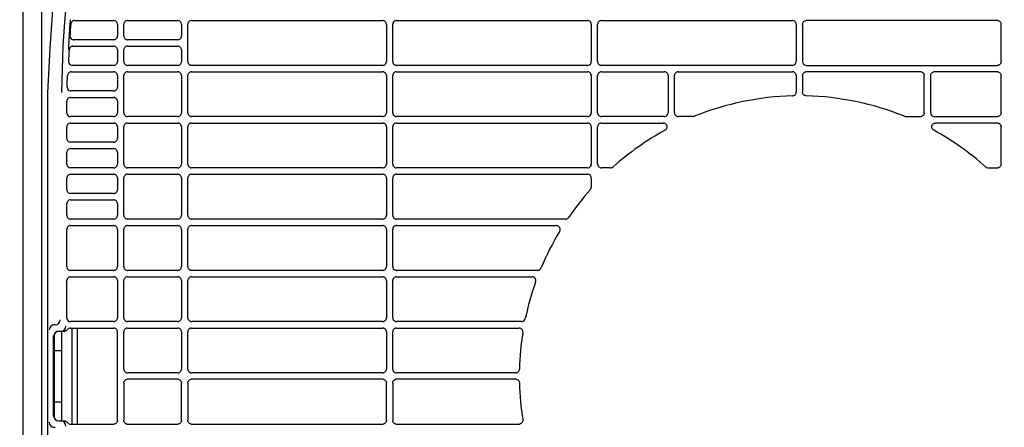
# Model space of a CAD drawing. Header units: millimetres. Extents: x -165365 to -33565, y 7406 to 103342.
# Tile 194 of 256: x -82461 to -82076, y 25360 to 25519. Entities that reach past the tile are written whole.
import ezdxf

# ---------------------------------------------------------------- set-up
doc = ezdxf.new("R2010")
doc.units = ezdxf.units.MM
doc.header["$MEASUREMENT"] = 0
doc.linetypes.add('ACAD_ISO03W100', pattern=[150, 60, -90])
for name, color, linetype in [('DETAIL', 5, 'Continuous'), ('ELEK CIENKIE', 80, 'Continuous'), ('ELEK OPIS', 140, 'Continuous')]:
    doc.layers.add(name, color=color, linetype=linetype)

# ---------------------------------------------------------------- blocks, each defined once
blk = doc.blocks.new('A$C67C8A0BA')
at = {"layer": 'DETAIL', "color": 3, "linetype": 'Continuous'}
for p, q in [((616.6, 737.4), (616.6, 4)), ((624, 4), (624, 737.4)), ((636.82, 509.45), (652.08, 509.45)), ((653.57, 507.95), (653.57, 503.45)), ((656.04, 503.44), (656.04, 507.96)), ((657.53, 509.45), (677.07, 509.45)), ((678.57, 507.95), (678.57, 503.45)), ((681.04, 493.44), (681.04, 507.96)), ((682.53, 509.45), (757.07, 509.45)), ((758.57, 507.95), (758.57, 493.45)), ((761.04, 493.44), (761.04, 507.96)), ((762.53, 509.45), (837.07, 509.45)), ((838.56, 507.95), (838.56, 493.44)), ((841.04, 493.44), (841.04, 507.96)), ((842.53, 509.45), (917.07, 509.45)), ((918.56, 507.95), (918.56, 493.44)), ((921.04, 507.95), (921.04, 493.44)), ((997.07, 509.45), (922.53, 509.45)), ((998.56, 493.44), (998.56, 507.96)), ((652.07, 501.95), (636.51, 501.95)), ((677.07, 501.95), (657.54, 501.95)), ((634.68, 498.07), (634.42, 498.09)), ((636.21, 499.45), (652.08, 499.45)), ((653.57, 497.95), (653.57, 493.45)), ((656.04, 493.44), (656.04, 497.96)), ((657.53, 499.45), (677.07, 499.45)), ((678.57, 497.95), (678.57, 493.45)), ((635.61, 489.45), (652.08, 489.45)), ((652.07, 491.95), (635.92, 491.95)), ((657.53, 489.45), (677.07, 489.45)), ((677.07, 491.95), (657.54, 491.95)), ((682.53, 489.45), (757.07, 489.45)), ((757.07, 491.95), (682.54, 491.95)), ((762.53, 489.45), (837.07, 489.45)), ((837.07, 491.95), (762.54, 491.95)), ((842.53, 489.45), (867.07, 489.45)), ((917.07, 491.95), (842.54, 491.95)), ((872.53, 489.45), (917.07, 489.45)), ((922.53, 491.95), (997.06, 491.95)), ((967.07, 489.45), (922.53, 489.45)), ((997.07, 489.45), (972.53, 489.45)), ((653.57, 487.95), (653.57, 483.45)), ((656.04, 473.44), (656.04, 487.96)), ((678.57, 487.95), (678.57, 473.45)), ((681.04, 473.44), (681.04, 487.96)), ((758.57, 487.95), (758.57, 473.45)), ((761.04, 473.44), (761.04, 487.96)), ((838.56, 487.95), (838.56, 473.45)), ((841.04, 473.44), (841.04, 487.96)), ((868.56, 487.95), (868.56, 473.44)), ((871.04, 473.44), (871.04, 487.96)), ((918.56, 487.95), (918.56, 481.53)), ((921.04, 487.95), (921.04, 481.53)), ((968.56, 473.44), (968.56, 487.96)), ((971.04, 487.95), (971.04, 473.44)), ((998.56, 473.44), (998.56, 487.96)), ((652.07, 481.95), (635.38, 481.95)), ((626.25, 478.75), (626.25, 262.65)), ((633.78, 473.45), (633.78, 477.95)), ((635.27, 479.45), (652.08, 479.45)), ((653.57, 477.95), (653.57, 473.45)), ((652.07, 471.95), (635.27, 471.95)), ((635.27, 469.45), (652.08, 469.45)), ((657.53, 469.45), (677.07, 469.45)), ((677.07, 471.95), (657.54, 471.95)), ((682.53, 469.45), (757.07, 469.45)), ((757.07, 471.95), (682.54, 471.95)), ((762.53, 469.45), (837.07, 469.45)), ((837.07, 471.95), (762.54, 471.95)), ((842.53, 469.45), (866.64, 469.45)), ((867.07, 471.95), (842.54, 471.95)), ((878.21, 471.95), (872.54, 471.95)), ((961.39, 471.95), (967.06, 471.95)), ((972.53, 471.95), (997.06, 471.95)), ((997.07, 469.45), (972.96, 469.45)), ((633.78, 463.45), (633.78, 467.95)), ((653.57, 467.95), (653.57, 463.45)), ((656.04, 453.44), (656.04, 467.96)), ((678.57, 467.95), (678.57, 453.45)), ((681.04, 453.44), (681.04, 467.96)), ((758.57, 467.95), (758.57, 453.45)), ((761.04, 453.44), (761.04, 467.96)), ((838.56, 467.95), (838.56, 453.45)), ((841.04, 453.44), (841.04, 467.96)), ((998.56, 453.44), (998.56, 467.96)), ((652.07, 461.95), (635.27, 461.95)), ((633.78, 453.45), (633.78, 457.95)), ((635.27, 459.45), (652.07, 459.45)), ((653.57, 457.95), (653.57, 453.45)), ((652.07, 451.95), (635.27, 451.95)), ((677.07, 451.95), (657.54, 451.95)), ((757.07, 451.95), (682.54, 451.95)), ((837.07, 451.95), (762.54, 451.95)), ((846.07, 451.95), (842.54, 451.95)), ((847.14, 452.4), (847.07, 452.33)), ((992.46, 452.4), (992.53, 452.33)), ((993.53, 451.95), (997.06, 451.95)), ((633.78, 443.45), (633.78, 447.95)), ((635.27, 449.45), (652.07, 449.45)), ((653.57, 447.95), (653.57, 443.45)), ((656.04, 433.44), (656.04, 447.96)), ((657.53, 449.45), (677.07, 449.45)), ((678.57, 447.95), (678.57, 433.45)), ((681.04, 433.44), (681.04, 447.96)), ((682.53, 449.45), (757.07, 449.45)), ((758.57, 447.95), (758.57, 433.45)), ((761.04, 433.44), (761.04, 447.96)), ((762.53, 449.45), (837.07, 449.45)), ((838.56, 447.95), (838.56, 444.44)), ((652.07, 441.95), (635.27, 441.95)), ((635.27, 439.45), (652.07, 439.45)), ((633.78, 433.45), (633.78, 437.95)), ((653.57, 437.95), (653.57, 433.45)), ((652.07, 431.95), (635.28, 431.95)), ((677.07, 431.95), (657.54, 431.95)), ((757.07, 431.95), (682.54, 431.95)), ((828.45, 431.95), (762.54, 431.95)), ((829.7, 432.63), (829.69, 432.6)), ((633.78, 413.45), (633.78, 427.95)), ((635.28, 429.45), (652.07, 429.45)), ((653.57, 427.95), (653.57, 413.45)), ((656.04, 413.44), (656.04, 427.96)), ((657.53, 429.45), (677.07, 429.45)), ((678.57, 427.95), (678.57, 413.45)), ((681.04, 413.44), (681.04, 427.96)), ((682.53, 429.45), (757.07, 429.45)), ((758.57, 427.95), (758.57, 413.45)), ((761.04, 413.44), (761.04, 427.96)), ((762.53, 429.45), (824.92, 429.45)), ((652.07, 411.95), (635.28, 411.95)), ((677.07, 411.95), (657.54, 411.95)), ((757.07, 411.95), (682.54, 411.95)), ((817.55, 411.95), (762.54, 411.95)), ((633.79, 393.45), (633.78, 407.95)), ((635.28, 409.45), (652.07, 409.45)), ((653.57, 407.95), (653.57, 393.45)), ((656.04, 393.44), (656.04, 407.96)), ((657.53, 409.45), (677.07, 409.45)), ((678.57, 407.95), (678.57, 393.45)), ((681.04, 393.44), (681.04, 407.96)), ((682.53, 409.45), (757.07, 409.45)), ((758.57, 407.95), (758.57, 393.45)), ((761.04, 393.44), (761.04, 407.96)), ((762.53, 409.45), (815.43, 409.45)), ((629.24, 390.7), (628.63, 390.7)), ((652.07, 391.95), (635.28, 391.95)), ((635.28, 389.45), (652.07, 389.45)), ((635.73, 389.45), (635.73, 351.95)), ((637.88, 389.45), (637.88, 351.95)), ((657.53, 389.45), (677.07, 389.45)), ((677.07, 391.95), (657.54, 391.95)), ((682.53, 389.45), (757.07, 389.45)), ((757.07, 391.95), (682.54, 391.95)), ((762.53, 389.45), (810.33, 389.45)), ((811.33, 391.95), (762.54, 391.95)), ((628.66, 355.2), (628.66, 386.2)), ((628.95, 386.2), (628.86, 386.2)), ((628.95, 380.7), (628.95, 386.2)), ((630.66, 388.2), (632.59, 388.2)), ((631.73, 388.2), (631.73, 353.2)), ((653.57, 353.45), (653.57, 387.95)), ((656.04, 373.44), (656.04, 387.96)), ((678.57, 387.95), (678.57, 373.45)), ((681.04, 373.44), (681.04, 387.96)), ((758.57, 387.95), (758.57, 373.45)), ((761.04, 373.44), (761.04, 387.96)), ((628.94, 360.7), (628.94, 380.7)), ((628.94, 380.7), (631.73, 380.7)), ((677.07, 371.95), (657.54, 371.95)), ((677.07, 369.45), (657.54, 369.45)), ((757.07, 371.95), (682.54, 371.95)), ((757.07, 369.45), (682.54, 369.45)), ((809.01, 371.95), (762.54, 371.95)), ((809.01, 369.45), (762.54, 369.45)), ((656.04, 367.96), (656.04, 353.44)), ((678.57, 353.45), (678.57, 367.95)), ((681.04, 367.96), (681.04, 353.44)), ((758.57, 353.45), (758.57, 367.95)), ((761.04, 367.96), (761.04, 353.44)), ((628.94, 360.7), (631.73, 360.7)), ((628.95, 355.2), (628.95, 360.7)), ((628.95, 355.2), (628.86, 355.2)), ((628.63, 350.7), (629.24, 350.7)), ((630.66, 353.2), (632.59, 353.2)), ((635.28, 351.95), (652.07, 351.95)), ((657.53, 351.95), (677.07, 351.95)), ((682.53, 351.95), (757.07, 351.95)), ((762.53, 351.95), (810.33, 351.95))]:
    blk.add_line(p, q, dxfattribs=at)
for points in [[(639.5, 573.1), (637.35, 565.84), (635.43, 558.51), (633.73, 551.12), (632.25, 543.69), (630.97, 536.22), (629.87, 528.72), (628.96, 521.19), (628.22, 513.64), (627.65, 506.09), (627.22, 498.52)], [(644.27, 571.6), (641.71, 562.83), (639.49, 553.96), (637.59, 545.01), (636, 536.01), (634.69, 526.96), (633.64, 517.87), (632.85, 508.76), (632.28, 499.63), (631.93, 490.49), (631.78, 481.35)], [(635.13, 509.77), (635.1, 509.45), (635.08, 509.13), (635.06, 508.82), (635.03, 508.5), (635.01, 508.19), (634.99, 507.87), (634.97, 507.56), (634.94, 507.24), (634.92, 506.93), (634.9, 506.61), (634.88, 506.3), (634.86, 505.98), (634.84, 505.67), (634.82, 505.35), (634.8, 505.03), (634.78, 504.72), (634.76, 504.4), (634.74, 504.09), (634.72, 503.77), (634.7, 503.46), (634.68, 503.14), (634.66, 502.82), (634.64, 502.51), (634.62, 502.19), (634.61, 501.88), (634.59, 501.56), (634.57, 501.25), (634.56, 500.93), (634.54, 500.61), (634.52, 500.3), (634.51, 499.98), (634.49, 499.67), (634.48, 499.35), (634.46, 499.04), (634.45, 498.72), (634.43, 498.4), (634.42, 498.09)], [(653.57, 507.95), (653.55, 508.16), (653.51, 508.37), (653.44, 508.56), (653.34, 508.75), (653.21, 508.92), (653.06, 509.07), (652.9, 509.2), (652.71, 509.31), (652.51, 509.38), (652.31, 509.43)], [(657.3, 509.43), (657.09, 509.38), (656.9, 509.31), (656.71, 509.2), (656.55, 509.08), (656.4, 508.93), (656.27, 508.76), (656.17, 508.57), (656.1, 508.37), (656.06, 508.17), (656.04, 507.96)], [(678.57, 507.95), (678.55, 508.16), (678.51, 508.37), (678.44, 508.57), (678.34, 508.75), (678.21, 508.92), (678.06, 509.07), (677.9, 509.2), (677.71, 509.31), (677.51, 509.38), (677.31, 509.43)], [(682.3, 509.43), (682.09, 509.38), (681.9, 509.31), (681.71, 509.2), (681.55, 509.08), (681.4, 508.93), (681.27, 508.76), (681.17, 508.57), (681.1, 508.37), (681.06, 508.17), (681.04, 507.96)], [(758.57, 507.95), (758.55, 508.16), (758.51, 508.37), (758.43, 508.57), (758.33, 508.75), (758.21, 508.92), (758.06, 509.07), (757.89, 509.2), (757.71, 509.31), (757.51, 509.38), (757.31, 509.43)], [(762.3, 509.43), (762.09, 509.38), (761.9, 509.31), (761.71, 509.2), (761.54, 509.08), (761.4, 508.93), (761.27, 508.76), (761.17, 508.57), (761.1, 508.37), (761.06, 508.17), (761.04, 507.96)], [(838.56, 507.95), (838.55, 508.16), (838.51, 508.37), (838.43, 508.57), (838.33, 508.75), (838.21, 508.92), (838.06, 509.07), (837.89, 509.2), (837.71, 509.31), (837.51, 509.38), (837.31, 509.43)], [(842.3, 509.43), (842.09, 509.38), (841.9, 509.31), (841.71, 509.2), (841.54, 509.08), (841.4, 508.93), (841.27, 508.76), (841.17, 508.57), (841.1, 508.37), (841.05, 508.17), (841.04, 507.96)], [(918.56, 507.95), (918.55, 508.16), (918.51, 508.37), (918.43, 508.57), (918.33, 508.75), (918.21, 508.92), (918.06, 509.07), (917.89, 509.2), (917.71, 509.31), (917.51, 509.38), (917.31, 509.43)], [(921.04, 507.95), (921.05, 508.16), (921.09, 508.37), (921.17, 508.57), (921.27, 508.75), (921.39, 508.92), (921.54, 509.07), (921.71, 509.2), (921.89, 509.31), (922.09, 509.38), (922.29, 509.43)], [(997.3, 509.43), (997.51, 509.38), (997.7, 509.31), (997.89, 509.2), (998.06, 509.08), (998.2, 508.93), (998.33, 508.76), (998.43, 508.57), (998.5, 508.37), (998.55, 508.17), (998.56, 507.96)], [(656.04, 503.44), (656.06, 503.23), (656.1, 503.02), (656.17, 502.82), (656.27, 502.64), (656.4, 502.47), (656.55, 502.32), (656.72, 502.19), (656.9, 502.09), (657.1, 502.01), (657.3, 501.97)], [(627.22, 498.52), (627.05, 496.05), (626.9, 493.58), (626.76, 491.11), (626.62, 488.64), (626.48, 486.17), (626.37, 483.7), (626.28, 481.23), (626.25, 478.75)], [(653.57, 497.95), (653.55, 498.16), (653.51, 498.37), (653.44, 498.56), (653.34, 498.75), (653.21, 498.92), (653.06, 499.07), (652.9, 499.2), (652.71, 499.31), (652.51, 499.38), (652.31, 499.43)], [(657.3, 499.43), (657.09, 499.38), (656.9, 499.31), (656.71, 499.2), (656.55, 499.08), (656.4, 498.93), (656.27, 498.76), (656.17, 498.57), (656.1, 498.37), (656.06, 498.17), (656.04, 497.96)], [(678.57, 497.95), (678.55, 498.16), (678.51, 498.37), (678.44, 498.56), (678.34, 498.75), (678.21, 498.92), (678.06, 499.07), (677.9, 499.2), (677.71, 499.3), (677.51, 499.38), (677.31, 499.43)], [(656.04, 493.44), (656.06, 493.23), (656.1, 493.02), (656.17, 492.82), (656.27, 492.64), (656.4, 492.47), (656.55, 492.32), (656.72, 492.19), (656.9, 492.09), (657.1, 492.01), (657.3, 491.97)], [(681.04, 493.44), (681.06, 493.23), (681.1, 493.02), (681.17, 492.82), (681.27, 492.64), (681.4, 492.47), (681.55, 492.32), (681.72, 492.19), (681.9, 492.09), (682.1, 492.01), (682.3, 491.97)], [(761.04, 493.44), (761.06, 493.23), (761.1, 493.02), (761.17, 492.82), (761.27, 492.64), (761.4, 492.47), (761.55, 492.32), (761.72, 492.19), (761.9, 492.09), (762.1, 492.01), (762.3, 491.97)], [(841.04, 493.44), (841.05, 493.23), (841.1, 493.02), (841.17, 492.82), (841.27, 492.64), (841.4, 492.47), (841.55, 492.32), (841.71, 492.19), (841.9, 492.09), (842.1, 492.01), (842.3, 491.97)], [(998.56, 493.44), (998.55, 493.23), (998.5, 493.02), (998.43, 492.82), (998.33, 492.64), (998.2, 492.47), (998.05, 492.32), (997.89, 492.19), (997.7, 492.09), (997.5, 492.01), (997.3, 491.97)], [(653.57, 487.95), (653.55, 488.16), (653.51, 488.37), (653.44, 488.57), (653.34, 488.75), (653.21, 488.92), (653.06, 489.07), (652.9, 489.2), (652.71, 489.31), (652.51, 489.38), (652.31, 489.43)], [(657.3, 489.43), (657.09, 489.38), (656.9, 489.31), (656.71, 489.2), (656.55, 489.08), (656.4, 488.93), (656.27, 488.76), (656.17, 488.57), (656.1, 488.37), (656.06, 488.17), (656.04, 487.96)], [(678.57, 487.95), (678.55, 488.16), (678.51, 488.37), (678.44, 488.57), (678.34, 488.75), (678.21, 488.92), (678.06, 489.07), (677.9, 489.2), (677.71, 489.31), (677.51, 489.38), (677.31, 489.43)], [(682.3, 489.43), (682.09, 489.38), (681.9, 489.31), (681.71, 489.2), (681.55, 489.08), (681.4, 488.93), (681.27, 488.76), (681.17, 488.57), (681.1, 488.37), (681.06, 488.17), (681.04, 487.96)], [(758.57, 487.95), (758.55, 488.16), (758.51, 488.37), (758.43, 488.57), (758.33, 488.75), (758.21, 488.92), (758.06, 489.07), (757.89, 489.2), (757.71, 489.31), (757.51, 489.38), (757.31, 489.43)], [(762.3, 489.43), (762.09, 489.38), (761.9, 489.31), (761.71, 489.2), (761.54, 489.08), (761.4, 488.93), (761.27, 488.76), (761.17, 488.57), (761.1, 488.37), (761.06, 488.17), (761.04, 487.96)], [(838.56, 487.95), (838.55, 488.16), (838.51, 488.37), (838.43, 488.57), (838.33, 488.75), (838.21, 488.92), (838.06, 489.07), (837.89, 489.2), (837.71, 489.31), (837.51, 489.38), (837.31, 489.43)], [(842.3, 489.43), (842.09, 489.38), (841.9, 489.31), (841.71, 489.2), (841.54, 489.08), (841.4, 488.93), (841.27, 488.76), (841.17, 488.57), (841.1, 488.37), (841.05, 488.17), (841.04, 487.96)], [(868.56, 487.95), (868.55, 488.16), (868.51, 488.37), (868.43, 488.57), (868.33, 488.75), (868.21, 488.92), (868.06, 489.07), (867.89, 489.2), (867.71, 489.31), (867.51, 489.38), (867.31, 489.43)], [(872.3, 489.43), (872.09, 489.38), (871.9, 489.31), (871.71, 489.2), (871.54, 489.08), (871.4, 488.93), (871.27, 488.76), (871.17, 488.57), (871.1, 488.37), (871.05, 488.17), (871.04, 487.96)], [(918.56, 487.95), (918.55, 488.16), (918.51, 488.37), (918.43, 488.57), (918.33, 488.75), (918.21, 488.92), (918.06, 489.07), (917.89, 489.2), (917.71, 489.31), (917.51, 489.38), (917.31, 489.43)], [(921.04, 487.95), (921.05, 488.16), (921.09, 488.37), (921.17, 488.57), (921.27, 488.75), (921.39, 488.92), (921.54, 489.07), (921.71, 489.2), (921.89, 489.31), (922.09, 489.38), (922.29, 489.43)], [(967.3, 489.43), (967.51, 489.38), (967.7, 489.31), (967.89, 489.2), (968.06, 489.08), (968.2, 488.93), (968.33, 488.76), (968.43, 488.57), (968.5, 488.37), (968.55, 488.17), (968.56, 487.96)], [(971.04, 487.95), (971.05, 488.16), (971.09, 488.37), (971.17, 488.57), (971.27, 488.75), (971.39, 488.92), (971.54, 489.07), (971.71, 489.2), (971.89, 489.31), (972.09, 489.38), (972.29, 489.43)], [(997.3, 489.43), (997.51, 489.38), (997.7, 489.31), (997.89, 489.2), (998.06, 489.08), (998.2, 488.93), (998.33, 488.76), (998.43, 488.57), (998.5, 488.37), (998.55, 488.17), (998.56, 487.96)], [(633.89, 483.51), (633.92, 484.15), (633.95, 484.8), (633.98, 485.45), (634.01, 486.09), (634.05, 486.74), (634.08, 487.38), (634.12, 488.03)], [(917.1, 480.04), (917.33, 480.06), (917.56, 480.12), (917.77, 480.21), (917.96, 480.34), (918.14, 480.49), (918.29, 480.67), (918.41, 480.86), (918.49, 481.08), (918.55, 481.3), (918.56, 481.53)], [(922.5, 480.04), (922.27, 480.06), (922.04, 480.12), (921.83, 480.21), (921.64, 480.34), (921.46, 480.49), (921.31, 480.67), (921.19, 480.86), (921.11, 481.08), (921.05, 481.3), (921.04, 481.53)], [(653.57, 477.95), (653.55, 478.16), (653.51, 478.37), (653.44, 478.56), (653.34, 478.75), (653.21, 478.92), (653.06, 479.07), (652.9, 479.2), (652.71, 479.31), (652.51, 479.38), (652.31, 479.43)], [(652.3, 471.97), (652.51, 472.01), (652.71, 472.09), (652.89, 472.19), (653.06, 472.32), (653.21, 472.47), (653.33, 472.64), (653.43, 472.83), (653.51, 473.03), (653.55, 473.24), (653.57, 473.45)], [(656.04, 473.44), (656.06, 473.23), (656.1, 473.02), (656.17, 472.82), (656.27, 472.64), (656.4, 472.47), (656.55, 472.32), (656.72, 472.19), (656.9, 472.09), (657.1, 472.01), (657.3, 471.97)], [(681.04, 473.44), (681.06, 473.23), (681.1, 473.02), (681.17, 472.82), (681.27, 472.64), (681.4, 472.47), (681.55, 472.32), (681.72, 472.19), (681.9, 472.09), (682.1, 472.01), (682.3, 471.97)], [(761.04, 473.44), (761.06, 473.23), (761.1, 473.02), (761.17, 472.82), (761.27, 472.64), (761.4, 472.47), (761.55, 472.32), (761.72, 472.19), (761.9, 472.09), (762.1, 472.01), (762.3, 471.97)], [(841.04, 473.44), (841.05, 473.23), (841.1, 473.02), (841.17, 472.82), (841.27, 472.64), (841.4, 472.47), (841.55, 472.32), (841.71, 472.19), (841.9, 472.09), (842.1, 472.01), (842.3, 471.97)], [(871.04, 473.44), (871.05, 473.23), (871.1, 473.02), (871.17, 472.83), (871.27, 472.64), (871.4, 472.47), (871.55, 472.32), (871.71, 472.19), (871.9, 472.09), (872.1, 472.01), (872.3, 471.97)], [(968.56, 473.44), (968.55, 473.23), (968.5, 473.02), (968.43, 472.83), (968.33, 472.64), (968.2, 472.47), (968.05, 472.32), (967.89, 472.19), (967.7, 472.09), (967.5, 472.01), (967.3, 471.97)], [(998.56, 473.44), (998.55, 473.23), (998.5, 473.02), (998.43, 472.82), (998.33, 472.64), (998.2, 472.47), (998.05, 472.32), (997.89, 472.19), (997.7, 472.09), (997.5, 472.01), (997.3, 471.97)], [(653.57, 467.95), (653.55, 468.16), (653.51, 468.37), (653.44, 468.57), (653.34, 468.75), (653.21, 468.92), (653.06, 469.07), (652.9, 469.2), (652.71, 469.31), (652.51, 469.38), (652.31, 469.43)], [(657.3, 469.43), (657.09, 469.38), (656.9, 469.31), (656.71, 469.2), (656.55, 469.08), (656.4, 468.93), (656.27, 468.76), (656.17, 468.57), (656.1, 468.37), (656.06, 468.17), (656.04, 467.96)], [(678.57, 467.95), (678.55, 468.16), (678.51, 468.37), (678.44, 468.57), (678.34, 468.75), (678.21, 468.92), (678.06, 469.07), (677.9, 469.2), (677.71, 469.31), (677.51, 469.38), (677.31, 469.43)], [(682.3, 469.43), (682.09, 469.38), (681.9, 469.31), (681.71, 469.2), (681.55, 469.08), (681.4, 468.93), (681.27, 468.76), (681.17, 468.57), (681.1, 468.37), (681.06, 468.17), (681.04, 467.96)], [(758.57, 467.95), (758.55, 468.16), (758.51, 468.37), (758.43, 468.57), (758.33, 468.75), (758.21, 468.92), (758.06, 469.07), (757.89, 469.2), (757.71, 469.31), (757.51, 469.38), (757.31, 469.43)], [(762.3, 469.43), (762.09, 469.38), (761.9, 469.31), (761.71, 469.2), (761.54, 469.08), (761.4, 468.93), (761.27, 468.76), (761.17, 468.57), (761.1, 468.37), (761.06, 468.17), (761.04, 467.96)], [(838.56, 467.95), (838.55, 468.16), (838.51, 468.37), (838.43, 468.57), (838.33, 468.75), (838.21, 468.92), (838.06, 469.07), (837.89, 469.2), (837.71, 469.31), (837.51, 469.38), (837.31, 469.43)], [(842.3, 469.43), (842.09, 469.38), (841.9, 469.31), (841.71, 469.2), (841.54, 469.08), (841.4, 468.93), (841.27, 468.76), (841.17, 468.57), (841.1, 468.37), (841.05, 468.17), (841.04, 467.96)], [(867.14, 469.37), (867.07, 469.39), (867, 469.41), (866.93, 469.42), (866.86, 469.43), (866.79, 469.44), (866.71, 469.45), (866.64, 469.45)], [(867.33, 466.63), (867.54, 466.77), (867.73, 466.93), (867.88, 467.12), (868.01, 467.34), (868.09, 467.57), (868.14, 467.82), (868.15, 468.06), (868.11, 468.31), (868.03, 468.55), (867.92, 468.77), (867.77, 468.96), (867.58, 469.13), (867.37, 469.27), (867.15, 469.36)], [(972.27, 466.63), (972.06, 466.77), (971.87, 466.93), (971.72, 467.12), (971.59, 467.34), (971.51, 467.57), (971.46, 467.82), (971.45, 468.06), (971.49, 468.31), (971.57, 468.55), (971.68, 468.77), (971.83, 468.96), (972.02, 469.13), (972.23, 469.27), (972.45, 469.36)], [(972.46, 469.37), (972.53, 469.39), (972.6, 469.41), (972.67, 469.42), (972.74, 469.43), (972.81, 469.44), (972.89, 469.45), (972.96, 469.45)], [(997.3, 469.43), (997.51, 469.38), (997.7, 469.31), (997.89, 469.2), (998.06, 469.08), (998.2, 468.93), (998.33, 468.76), (998.43, 468.57), (998.5, 468.37), (998.55, 468.17), (998.56, 467.96)], [(652.3, 461.97), (652.51, 462.01), (652.71, 462.09), (652.89, 462.19), (653.06, 462.32), (653.21, 462.47), (653.33, 462.64), (653.43, 462.83), (653.51, 463.03), (653.55, 463.24), (653.57, 463.45)], [(653.57, 457.95), (653.55, 458.16), (653.51, 458.37), (653.44, 458.57), (653.34, 458.75), (653.21, 458.92), (653.06, 459.07), (652.9, 459.2), (652.71, 459.31), (652.51, 459.38), (652.31, 459.43)], [(652.3, 451.97), (652.51, 452.01), (652.71, 452.09), (652.89, 452.19), (653.06, 452.32), (653.21, 452.47), (653.33, 452.64), (653.43, 452.83), (653.51, 453.03), (653.55, 453.24), (653.57, 453.45)], [(656.04, 453.44), (656.06, 453.23), (656.1, 453.02), (656.17, 452.82), (656.27, 452.64), (656.4, 452.47), (656.55, 452.32), (656.72, 452.19), (656.9, 452.09), (657.1, 452.01), (657.3, 451.97)], [(677.3, 451.97), (677.51, 452.01), (677.71, 452.09), (677.89, 452.19), (678.06, 452.32), (678.21, 452.47), (678.33, 452.64), (678.43, 452.83), (678.51, 453.03), (678.55, 453.24), (678.57, 453.45)], [(681.04, 453.44), (681.06, 453.23), (681.1, 453.02), (681.17, 452.82), (681.27, 452.64), (681.4, 452.47), (681.55, 452.32), (681.72, 452.19), (681.9, 452.09), (682.1, 452.01), (682.3, 451.97)], [(761.04, 453.44), (761.06, 453.23), (761.1, 453.02), (761.17, 452.82), (761.27, 452.64), (761.4, 452.47), (761.55, 452.32), (761.71, 452.19), (761.9, 452.09), (762.1, 452.01), (762.3, 451.97)], [(841.04, 453.44), (841.05, 453.23), (841.1, 453.02), (841.17, 452.83), (841.27, 452.64), (841.4, 452.47), (841.55, 452.32), (841.71, 452.19), (841.9, 452.09), (842.1, 452.01), (842.3, 451.97)], [(998.56, 453.44), (998.55, 453.23), (998.5, 453.02), (998.43, 452.83), (998.33, 452.64), (998.2, 452.47), (998.05, 452.32), (997.89, 452.19), (997.7, 452.09), (997.5, 452.01), (997.3, 451.97)], [(653.57, 447.95), (653.55, 448.16), (653.51, 448.37), (653.44, 448.57), (653.34, 448.75), (653.21, 448.92), (653.06, 449.07), (652.9, 449.2), (652.71, 449.31), (652.51, 449.38), (652.31, 449.43)], [(657.3, 449.43), (657.09, 449.38), (656.9, 449.31), (656.71, 449.2), (656.55, 449.08), (656.4, 448.93), (656.27, 448.76), (656.17, 448.57), (656.1, 448.38), (656.06, 448.17), (656.04, 447.96)], [(678.57, 447.95), (678.55, 448.16), (678.51, 448.37), (678.44, 448.57), (678.34, 448.75), (678.21, 448.92), (678.06, 449.07), (677.89, 449.2), (677.71, 449.31), (677.51, 449.38), (677.31, 449.43)], [(682.3, 449.43), (682.09, 449.38), (681.9, 449.31), (681.71, 449.2), (681.55, 449.08), (681.4, 448.93), (681.27, 448.76), (681.17, 448.57), (681.1, 448.37), (681.06, 448.17), (681.04, 447.96)], [(758.57, 447.95), (758.55, 448.16), (758.51, 448.37), (758.43, 448.57), (758.33, 448.75), (758.21, 448.92), (758.06, 449.07), (757.89, 449.2), (757.71, 449.31), (757.51, 449.38), (757.31, 449.43)], [(762.3, 449.43), (762.09, 449.38), (761.9, 449.31), (761.71, 449.2), (761.54, 449.08), (761.4, 448.93), (761.27, 448.76), (761.17, 448.57), (761.1, 448.37), (761.06, 448.17), (761.04, 447.96)], [(838.56, 447.95), (838.55, 448.16), (838.51, 448.37), (838.43, 448.57), (838.33, 448.75), (838.21, 448.92), (838.06, 449.07), (837.89, 449.2), (837.71, 449.31), (837.51, 449.38), (837.31, 449.43)], [(652.3, 441.97), (652.51, 442.01), (652.71, 442.09), (652.89, 442.19), (653.06, 442.32), (653.21, 442.47), (653.33, 442.64), (653.43, 442.83), (653.51, 443.03), (653.55, 443.24), (653.57, 443.45)], [(653.57, 437.95), (653.55, 438.16), (653.51, 438.37), (653.44, 438.57), (653.34, 438.75), (653.21, 438.92), (653.06, 439.07), (652.9, 439.2), (652.71, 439.31), (652.51, 439.38), (652.31, 439.43)], [(652.3, 431.97), (652.51, 432.01), (652.71, 432.09), (652.89, 432.19), (653.06, 432.32), (653.21, 432.47), (653.33, 432.64), (653.43, 432.83), (653.51, 433.03), (653.55, 433.24), (653.57, 433.45)], [(656.04, 433.44), (656.06, 433.23), (656.1, 433.02), (656.17, 432.82), (656.27, 432.64), (656.4, 432.47), (656.55, 432.32), (656.72, 432.19), (656.9, 432.09), (657.1, 432.01), (657.3, 431.97)], [(677.3, 431.97), (677.51, 432.01), (677.71, 432.09), (677.89, 432.19), (678.06, 432.32), (678.21, 432.47), (678.33, 432.64), (678.43, 432.83), (678.51, 433.03), (678.55, 433.24), (678.57, 433.45)], [(681.04, 433.44), (681.06, 433.23), (681.1, 433.02), (681.17, 432.82), (681.27, 432.64), (681.4, 432.47), (681.55, 432.32), (681.72, 432.19), (681.9, 432.09), (682.1, 432.01), (682.3, 431.97)], [(757.3, 431.97), (757.51, 432.01), (757.71, 432.09), (757.89, 432.19), (758.06, 432.32), (758.21, 432.47), (758.33, 432.64), (758.43, 432.83), (758.51, 433.03), (758.55, 433.24), (758.57, 433.45)], [(761.04, 433.44), (761.06, 433.23), (761.1, 433.02), (761.17, 432.82), (761.27, 432.64), (761.4, 432.47), (761.55, 432.32), (761.71, 432.19), (761.9, 432.09), (762.1, 432.01), (762.3, 431.97)], [(653.57, 427.95), (653.55, 428.16), (653.51, 428.37), (653.44, 428.57), (653.34, 428.75), (653.21, 428.92), (653.06, 429.07), (652.9, 429.2), (652.71, 429.31), (652.51, 429.38), (652.31, 429.43)], [(657.3, 429.43), (657.09, 429.38), (656.9, 429.31), (656.71, 429.21), (656.55, 429.08), (656.4, 428.93), (656.27, 428.76), (656.17, 428.57), (656.1, 428.38), (656.06, 428.17), (656.04, 427.96)], [(678.57, 427.95), (678.55, 428.16), (678.51, 428.37), (678.44, 428.57), (678.34, 428.75), (678.21, 428.92), (678.06, 429.07), (677.89, 429.2), (677.71, 429.31), (677.51, 429.38), (677.31, 429.43)], [(682.3, 429.43), (682.09, 429.38), (681.9, 429.31), (681.71, 429.21), (681.55, 429.08), (681.4, 428.93), (681.27, 428.76), (681.17, 428.57), (681.1, 428.38), (681.06, 428.17), (681.04, 427.96)], [(758.57, 427.95), (758.55, 428.16), (758.51, 428.37), (758.43, 428.57), (758.33, 428.75), (758.21, 428.92), (758.06, 429.07), (757.89, 429.2), (757.71, 429.31), (757.51, 429.38), (757.31, 429.43)], [(762.3, 429.43), (762.09, 429.38), (761.9, 429.31), (761.71, 429.2), (761.54, 429.08), (761.4, 428.93), (761.27, 428.76), (761.17, 428.57), (761.1, 428.37), (761.06, 428.17), (761.04, 427.96)], [(826.3, 427.39), (826.38, 427.65), (826.41, 427.91), (826.39, 428.18), (826.33, 428.44), (826.22, 428.68), (826.07, 428.91), (825.88, 429.1), (825.66, 429.25), (825.42, 429.36), (825.16, 429.43)], [(652.3, 411.97), (652.51, 412.01), (652.71, 412.09), (652.89, 412.19), (653.06, 412.32), (653.21, 412.47), (653.33, 412.64), (653.43, 412.83), (653.51, 413.03), (653.55, 413.24), (653.57, 413.45)], [(656.04, 413.44), (656.06, 413.23), (656.1, 413.02), (656.17, 412.82), (656.27, 412.64), (656.4, 412.47), (656.55, 412.32), (656.72, 412.19), (656.9, 412.09), (657.1, 412.01), (657.3, 411.97)], [(677.3, 411.97), (677.51, 412.01), (677.71, 412.09), (677.89, 412.19), (678.06, 412.32), (678.21, 412.47), (678.33, 412.64), (678.43, 412.83), (678.51, 413.03), (678.55, 413.24), (678.57, 413.45)], [(681.04, 413.44), (681.06, 413.23), (681.1, 413.02), (681.17, 412.82), (681.27, 412.64), (681.4, 412.47), (681.55, 412.32), (681.72, 412.19), (681.9, 412.09), (682.1, 412.01), (682.3, 411.97)], [(757.3, 411.97), (757.51, 412.01), (757.71, 412.09), (757.89, 412.19), (758.06, 412.32), (758.21, 412.47), (758.33, 412.64), (758.43, 412.83), (758.51, 413.03), (758.55, 413.24), (758.57, 413.45)], [(761.04, 413.44), (761.06, 413.23), (761.1, 413.02), (761.17, 412.82), (761.27, 412.64), (761.4, 412.47), (761.55, 412.32), (761.71, 412.19), (761.9, 412.09), (762.1, 412.01), (762.3, 411.97)], [(653.57, 407.95), (653.55, 408.16), (653.51, 408.37), (653.44, 408.57), (653.34, 408.75), (653.21, 408.92), (653.06, 409.07), (652.89, 409.2), (652.71, 409.31), (652.51, 409.38), (652.31, 409.43)], [(657.3, 409.43), (657.09, 409.38), (656.9, 409.31), (656.71, 409.21), (656.55, 409.08), (656.4, 408.93), (656.27, 408.76), (656.17, 408.57), (656.1, 408.38), (656.06, 408.17), (656.04, 407.96)], [(678.57, 407.95), (678.55, 408.16), (678.51, 408.37), (678.44, 408.57), (678.34, 408.75), (678.21, 408.92), (678.06, 409.07), (677.89, 409.2), (677.71, 409.31), (677.51, 409.38), (677.31, 409.43)], [(682.3, 409.43), (682.09, 409.38), (681.9, 409.31), (681.71, 409.21), (681.55, 409.08), (681.4, 408.93), (681.27, 408.76), (681.17, 408.57), (681.1, 408.38), (681.06, 408.17), (681.04, 407.96)], [(758.57, 407.95), (758.55, 408.16), (758.51, 408.37), (758.43, 408.57), (758.33, 408.75), (758.21, 408.92), (758.06, 409.07), (757.89, 409.2), (757.71, 409.31), (757.51, 409.38), (757.31, 409.43)], [(762.3, 409.43), (762.09, 409.38), (761.9, 409.31), (761.71, 409.21), (761.55, 409.08), (761.4, 408.93), (761.27, 408.76), (761.17, 408.57), (761.1, 408.37), (761.06, 408.17), (761.04, 407.96)], [(816.83, 407.44), (816.9, 407.7), (816.92, 407.96), (816.9, 408.22), (816.83, 408.47), (816.72, 408.71), (816.57, 408.92), (816.38, 409.11), (816.16, 409.26), (815.92, 409.37), (815.67, 409.43)], [(652.31, 391.97), (652.51, 392.01), (652.71, 392.09), (652.89, 392.2), (653.06, 392.32), (653.21, 392.47), (653.33, 392.65), (653.43, 392.83), (653.51, 393.03), (653.55, 393.24), (653.57, 393.45)], [(656.04, 393.44), (656.06, 393.23), (656.1, 393.02), (656.17, 392.82), (656.27, 392.64), (656.4, 392.47), (656.55, 392.32), (656.72, 392.19), (656.9, 392.09), (657.1, 392.01), (657.3, 391.97)], [(677.3, 391.97), (677.51, 392.01), (677.71, 392.09), (677.89, 392.2), (678.06, 392.32), (678.21, 392.47), (678.33, 392.65), (678.43, 392.83), (678.51, 393.03), (678.55, 393.24), (678.57, 393.45)], [(681.04, 393.44), (681.06, 393.23), (681.1, 393.02), (681.17, 392.82), (681.27, 392.64), (681.4, 392.47), (681.55, 392.32), (681.72, 392.19), (681.9, 392.09), (682.1, 392.01), (682.3, 391.97)], [(757.3, 391.97), (757.51, 392.01), (757.71, 392.09), (757.89, 392.19), (758.06, 392.32), (758.21, 392.47), (758.33, 392.64), (758.43, 392.83), (758.51, 393.03), (758.55, 393.24), (758.57, 393.45)], [(761.04, 393.44), (761.06, 393.23), (761.1, 393.02), (761.17, 392.83), (761.27, 392.64), (761.4, 392.47), (761.55, 392.32), (761.71, 392.19), (761.9, 392.09), (762.1, 392.01), (762.3, 391.97)], [(632.59, 388.2), (632.78, 388.21), (632.97, 388.24), (633.15, 388.28), (633.33, 388.34), (633.51, 388.42), (633.67, 388.51), (633.83, 388.62), (633.97, 388.74), (634.1, 388.88)], [(634.65, 389.31), (634.57, 389.27), (634.49, 389.22), (634.41, 389.17), (634.34, 389.11), (634.27, 389.05), (634.2, 388.99), (634.14, 388.92)], [(653.57, 387.95), (653.55, 388.16), (653.51, 388.37), (653.44, 388.57), (653.34, 388.75), (653.21, 388.92), (653.06, 389.07), (652.89, 389.2), (652.71, 389.31), (652.51, 389.38), (652.31, 389.43)], [(657.3, 389.43), (657.1, 389.38), (656.9, 389.31), (656.71, 389.21), (656.55, 389.08), (656.4, 388.93), (656.27, 388.76), (656.17, 388.57), (656.1, 388.38), (656.06, 388.17), (656.04, 387.96)], [(678.57, 387.95), (678.55, 388.16), (678.51, 388.37), (678.44, 388.57), (678.34, 388.75), (678.21, 388.92), (678.06, 389.07), (677.89, 389.2), (677.71, 389.31), (677.51, 389.38), (677.31, 389.43)], [(682.3, 389.43), (682.09, 389.38), (681.9, 389.31), (681.71, 389.21), (681.55, 389.08), (681.4, 388.93), (681.27, 388.76), (681.17, 388.57), (681.1, 388.38), (681.06, 388.17), (681.04, 387.96)], [(758.57, 387.95), (758.55, 388.16), (758.51, 388.37), (758.43, 388.57), (758.33, 388.75), (758.21, 388.92), (758.06, 389.07), (757.89, 389.2), (757.71, 389.31), (757.51, 389.38), (757.31, 389.43)], [(762.3, 389.43), (762.09, 389.38), (761.9, 389.31), (761.71, 389.21), (761.55, 389.08), (761.4, 388.93), (761.27, 388.76), (761.17, 388.57), (761.1, 388.37), (761.06, 388.17), (761.04, 387.96)], [(811.8, 387.71), (811.82, 387.95), (811.8, 388.18), (811.75, 388.41), (811.66, 388.63), (811.54, 388.83), (811.39, 389.01), (811.21, 389.16), (811.01, 389.29), (810.79, 389.38), (810.56, 389.43)], [(628.9, 386.55), (628.9, 386.57), (628.9, 386.58), (628.9, 386.59), (628.91, 386.6), (628.91, 386.61), (628.91, 386.62), (628.91, 386.63), (628.92, 386.65)], [(656.04, 373.44), (656.06, 373.23), (656.1, 373.02), (656.17, 372.82), (656.27, 372.64), (656.4, 372.47), (656.55, 372.32), (656.72, 372.19), (656.9, 372.09), (657.1, 372.01), (657.3, 371.97)], [(677.31, 371.97), (677.51, 372.02), (677.71, 372.09), (677.89, 372.2), (678.06, 372.32), (678.21, 372.47), (678.33, 372.65), (678.43, 372.83), (678.51, 373.03), (678.55, 373.24), (678.57, 373.45)], [(681.04, 373.44), (681.06, 373.23), (681.1, 373.02), (681.17, 372.82), (681.27, 372.64), (681.4, 372.47), (681.55, 372.32), (681.71, 372.19), (681.9, 372.09), (682.1, 372.01), (682.3, 371.97)], [(757.3, 371.97), (757.51, 372.02), (757.71, 372.09), (757.89, 372.19), (758.06, 372.32), (758.21, 372.47), (758.33, 372.64), (758.43, 372.83), (758.51, 373.03), (758.55, 373.24), (758.57, 373.45)], [(761.04, 373.44), (761.06, 373.23), (761.1, 373.02), (761.17, 372.83), (761.27, 372.64), (761.4, 372.47), (761.55, 372.32), (761.71, 372.19), (761.9, 372.09), (762.1, 372.01), (762.3, 371.97)], [(809.23, 371.97), (809.44, 372.01), (809.63, 372.09), (809.82, 372.19), (809.98, 372.31), (810.13, 372.46), (810.26, 372.63), (810.36, 372.81), (810.43, 373), (810.48, 373.21), (810.5, 373.41)], [(656.04, 367.96), (656.06, 368.17), (656.1, 368.38), (656.17, 368.58), (656.27, 368.76), (656.4, 368.93), (656.55, 369.08), (656.72, 369.21), (656.9, 369.31), (657.1, 369.39), (657.3, 369.43)], [(677.31, 369.43), (677.51, 369.38), (677.71, 369.31), (677.89, 369.2), (678.06, 369.08), (678.21, 368.93), (678.33, 368.75), (678.43, 368.57), (678.51, 368.37), (678.55, 368.16), (678.57, 367.95)], [(681.04, 367.96), (681.06, 368.17), (681.1, 368.38), (681.17, 368.58), (681.27, 368.76), (681.4, 368.93), (681.55, 369.08), (681.71, 369.21), (681.9, 369.31), (682.1, 369.39), (682.3, 369.43)], [(757.3, 369.43), (757.51, 369.38), (757.71, 369.31), (757.89, 369.21), (758.06, 369.08), (758.21, 368.93), (758.33, 368.76), (758.43, 368.57), (758.51, 368.37), (758.55, 368.16), (758.57, 367.95)], [(761.04, 367.96), (761.06, 368.17), (761.1, 368.38), (761.17, 368.57), (761.27, 368.76), (761.4, 368.93), (761.55, 369.08), (761.71, 369.21), (761.9, 369.31), (762.1, 369.39), (762.3, 369.43)], [(809.23, 369.43), (809.44, 369.39), (809.63, 369.31), (809.82, 369.21), (809.98, 369.09), (810.13, 368.94), (810.26, 368.77), (810.36, 368.59), (810.43, 368.4), (810.48, 368.19), (810.5, 367.99)], [(629.2, 354.1), (629.14, 354.18), (629.09, 354.27), (629.05, 354.36), (629.01, 354.46), (628.97, 354.55), (628.94, 354.65), (628.92, 354.75), (628.9, 354.85)], [(811.8, 353.69), (811.82, 353.45), (811.8, 353.22), (811.75, 352.99), (811.66, 352.77), (811.54, 352.57), (811.39, 352.39), (811.21, 352.24), (811.01, 352.11), (810.79, 352.02), (810.56, 351.97)], [(632.59, 353.2), (632.78, 353.19), (632.97, 353.16), (633.15, 353.12), (633.33, 353.06), (633.51, 352.98), (633.67, 352.89), (633.83, 352.78), (633.97, 352.66), (634.1, 352.52)], [(634.65, 352.09), (634.57, 352.13), (634.49, 352.18), (634.41, 352.23), (634.34, 352.29), (634.27, 352.35), (634.2, 352.41), (634.14, 352.48)], [(653.57, 353.45), (653.55, 353.24), (653.51, 353.03), (653.44, 352.83), (653.34, 352.65), (653.21, 352.48), (653.06, 352.33), (652.89, 352.2), (652.71, 352.09), (652.51, 352.02), (652.31, 351.97)], [(657.3, 351.97), (657.1, 352.02), (656.9, 352.09), (656.71, 352.19), (656.55, 352.32), (656.4, 352.47), (656.27, 352.64), (656.17, 352.83), (656.1, 353.02), (656.06, 353.23), (656.04, 353.44)], [(678.57, 353.45), (678.55, 353.24), (678.51, 353.03), (678.44, 352.83), (678.34, 352.65), (678.21, 352.48), (678.06, 352.33), (677.89, 352.2), (677.71, 352.09), (677.51, 352.02), (677.31, 351.97)], [(682.3, 351.97), (682.09, 352.02), (681.9, 352.09), (681.71, 352.19), (681.55, 352.32), (681.4, 352.47), (681.27, 352.64), (681.17, 352.83), (681.1, 353.02), (681.06, 353.23), (681.04, 353.44)], [(758.57, 353.45), (758.55, 353.24), (758.51, 353.03), (758.43, 352.83), (758.33, 352.65), (758.21, 352.48), (758.06, 352.33), (757.89, 352.2), (757.71, 352.09), (757.51, 352.02), (757.31, 351.97)], [(762.3, 351.97), (762.09, 352.02), (761.9, 352.09), (761.71, 352.19), (761.55, 352.32), (761.4, 352.47), (761.27, 352.64), (761.17, 352.83), (761.1, 353.03), (761.06, 353.23), (761.04, 353.44)]]:
    blk.add_lwpolyline(points, dxfattribs=at)
for points in [[(628.9, 386.57, 0.046115), (628.86, 386.2, 0.116438), (628.86, 386.2, 0.116438)], [(630.66, 388.19, 0.090553), (629.97, 387.99, 0.080611), (629.45, 387.61, 0.080613), (629.2, 387.3, 0.03005)], [(628.86, 355.2, 0.116438), (628.9, 354.83, 0.069947)], [(629.2, 354.1, 0.050441), (629.45, 353.79, 0.080611), (629.97, 353.41, 0.11643), (630.66, 353.21, 0.025607)]]:
    blk.add_lwpolyline(points, format="xyb", dxfattribs=at)
for centre, radius, start, end in [((1004.2, 480.99), 369.86, 175.804, 176.5075), ((636.84, 507.95), 1.51, 166.3365, 175.8005), ((636.83, 507.95), 1.5, 118.668, 166.3904), ((636.82, 507.96), 1.49, 109.1107, 118.6045), ((636.82, 507.95), 1.5, 91.0123, 109.041), ((636.82, 507.96), 1.49, 90.0002, 90.9609), ((652.08, 507.96), 1.49, 81.0263, 89.9982), ((657.53, 507.94), 1.51, 90.0018, 98.9321), ((677.07, 507.96), 1.49, 81.0281, 89.9982), ((682.53, 507.94), 1.51, 90.0018, 98.9328), ((757.07, 507.95), 1.49, 81.0338, 89.9982), ((762.53, 507.94), 1.51, 90.0018, 98.9356), ((837.07, 507.95), 1.5, 81.0391, 89.9981), ((842.53, 507.94), 1.5, 90.0018, 98.9386), ((917.07, 507.95), 1.5, 81.045, 89.9981), ((922.53, 507.95), 1.5, 90.0019, 98.955), ((997.07, 507.94), 1.5, 81.0614, 89.9982), ((636.52, 503.43), 1.49, 176.5057, 178.2153), ((636.52, 503.43), 1.5, 178.2166, 185.7893), ((636.51, 503.43), 1.48, 185.7483, 251.3007), ((636.51, 503.44), 1.49, 251.3659, 268.8004), ((636.51, 503.43), 1.48, 268.8436, 270.0008), ((652.07, 503.45), 1.5, 270.0035, 0.0717), ((657.54, 503.46), 1.51, 261.0751, 269.9988), ((677.07, 503.45), 1.5, 270.0035, 0.069), ((978.33, 473.03), 344.5, 175.8324, 176.5876), ((636.25, 497.95), 1.52, 166.3585, 174.9285), ((636.25, 497.95), 1.53, 162.8289, 166.3768), ((636.22, 497.96), 1.49, 118.7324, 162.8855), ((636.22, 497.97), 1.48, 109.1367, 118.6814), ((636.22, 497.96), 1.49, 90.9132, 109.0654), ((636.21, 497.97), 1.48, 89.9991, 90.861), ((652.08, 497.96), 1.49, 81.0254, 89.9971), ((657.53, 497.94), 1.51, 90.0007, 98.931), ((677.07, 497.96), 1.49, 81.0272, 89.9971), ((635.93, 493.44), 1.5, 176.5485, 178.6568), ((635.94, 493.44), 1.51, 178.657, 185.8161), ((635.93, 493.44), 1.49, 185.7737, 260.5761), ((652.07, 493.44), 1.5, 270.0024, 0.0749), ((677.07, 493.45), 1.5, 270.0024, 0.0722), ((757.07, 493.44), 1.5, 270.0024, 0.0634), ((837.07, 493.44), 1.5, 278.9539, 0.0547), ((917.07, 493.44), 1.49, 278.9263, 0.0459), ((922.53, 493.44), 1.49, 179.9541, 261.0737), ((635.63, 487.95), 1.51, 161.9269, 176.8328), ((635.62, 487.95), 1.5, 116.095, 161.9794), ((635.61, 487.96), 1.49, 90.0003, 116.0438), ((635.92, 493.45), 1.5, 260.5898, 268.2868), ((635.92, 493.44), 1.49, 268.2884, 269.9995), ((652.08, 487.96), 1.49, 81.0264, 89.9982), ((657.54, 493.46), 1.51, 261.0739, 269.9977), ((657.53, 487.94), 1.51, 90.0018, 98.9319), ((677.07, 487.96), 1.49, 81.0282, 89.9981), ((682.54, 493.46), 1.51, 261.0731, 269.9977), ((682.53, 487.94), 1.51, 90.0018, 98.9327), ((757.07, 487.95), 1.49, 81.0339, 89.9981), ((762.54, 493.46), 1.51, 261.0701, 269.9976), ((762.53, 487.94), 1.51, 90.0018, 98.9354), ((837.07, 493.45), 1.5, 270.0024, 278.9568), ((837.07, 487.95), 1.5, 81.0392, 89.9981), ((842.54, 493.46), 1.51, 261.0668, 269.9976), ((842.53, 487.94), 1.5, 90.0019, 98.9385), ((867.07, 487.95), 1.5, 81.0041, 89.9981), ((872.53, 487.94), 1.5, 90.0019, 98.9388), ((917.07, 493.45), 1.5, 270.0024, 278.9507), ((917.07, 487.95), 1.5, 81.0451, 89.9981), ((922.53, 487.95), 1.5, 90.0019, 98.9549), ((922.53, 493.45), 1.5, 261.0493, 269.9976), ((967.07, 487.94), 1.5, 81.0612, 89.9981), ((972.53, 487.95), 1.5, 90.0019, 98.9959), ((997.06, 493.46), 1.51, 270.0024, 278.9332), ((997.07, 487.94), 1.5, 81.0615, 89.9981), ((635.39, 483.44), 1.5, 177.5564, 179.6649), ((635.4, 483.44), 1.51, 179.6651, 186.7356), ((635.38, 483.44), 1.49, 186.6937, 260.7747), ((635.38, 483.45), 1.5, 260.7879, 268.1795), ((635.38, 483.44), 1.49, 268.1805, 270.0005), ((652.07, 483.45), 1.5, 270.0035, 0.0781), ((635.29, 477.95), 1.51, 171.0774, 180.0074), ((635.27, 477.95), 1.5, 117.0666, 171.1496), ((635.27, 477.96), 1.49, 89.9994, 116.9949), ((652.08, 477.96), 1.49, 81.0254, 89.9971), ((919.88, 370.66), 109.41, 91.4532, 111.8841), ((919.72, 370.66), 109.41, 68.1159, 88.5468), ((635.28, 473.45), 1.5, 180.009, 182.0145), ((635.28, 473.45), 1.51, 182.0148, 188.9482), ((635.27, 473.44), 1.49, 188.9088, 269.9994), ((677.07, 473.45), 1.5, 270.0024, 0.0785), ((757.07, 473.44), 1.5, 270.0024, 0.0698), ((837.07, 473.44), 1.5, 278.9583, 0.061), ((867.07, 473.44), 1.5, 278.9537, 0.0576), ((972.53, 473.44), 1.5, 179.9424, 261.0463), ((635.28, 467.95), 1.5, 117.0657, 171.1481), ((635.27, 467.96), 1.49, 90.0006, 116.9951), ((652.07, 473.44), 1.5, 270.0024, 278.9705), ((652.08, 467.96), 1.49, 81.0265, 89.9981), ((657.54, 473.46), 1.51, 261.0735, 269.9977), ((657.53, 467.94), 1.51, 90.0018, 98.9316), ((677.07, 467.96), 1.49, 81.0283, 89.9981), ((682.54, 473.46), 1.51, 261.0727, 269.9977), ((682.53, 467.94), 1.51, 90.0018, 98.9324), ((757.07, 467.95), 1.49, 81.034, 89.9981), ((762.54, 473.46), 1.51, 261.0697, 269.9977), ((762.53, 467.94), 1.51, 90.0019, 98.9352), ((837.07, 473.45), 1.5, 270.0024, 278.9572), ((837.07, 467.95), 1.5, 81.0393, 89.9981), ((842.54, 473.46), 1.51, 261.0664, 269.9976), ((842.53, 467.94), 1.51, 90.0019, 98.9383), ((867.07, 473.45), 1.5, 270.0024, 278.9605), ((866.65, 467.91), 1.53, 71.1099, 71.5372), ((872.54, 473.46), 1.51, 261.0651, 269.9976), ((878.21, 473.47), 1.52, 270.0339, 292.0612), ((919.86, 370.7), 109.37, 111.8841, 112.065), ((919.74, 370.7), 109.37, 67.935, 68.1159), ((961.39, 473.47), 1.52, 247.9388, 269.9661), ((967.06, 473.46), 1.51, 270.0024, 278.9349), ((972.53, 473.45), 1.5, 261.0395, 269.9976), ((972.95, 467.91), 1.53, 108.4628, 108.8901), ((997.06, 473.46), 1.51, 270.0024, 278.9336), ((997.07, 467.94), 1.51, 81.0617, 89.9981), ((635.29, 467.95), 1.51, 171.0769, 180.007), ((919.88, 370.66), 109.41, 118.7011, 131.6657), ((919.72, 370.66), 109.41, 48.3343, 61.2989), ((635.28, 463.45), 1.5, 180.0085, 182.0217), ((635.29, 463.45), 1.51, 182.0219, 188.9473), ((635.27, 463.44), 1.49, 188.907, 269.9993), ((652.07, 463.44), 1.5, 270.0024, 278.9706), ((635.29, 457.95), 1.51, 171.0763, 180.0065), ((635.28, 457.95), 1.5, 117.0638, 171.1466), ((635.27, 457.96), 1.49, 90.0007, 116.9943), ((652.07, 457.96), 1.49, 81.0265, 89.9981), ((635.28, 453.45), 1.5, 180.008, 182.0296), ((635.29, 453.45), 1.51, 182.0298, 188.9459), ((635.27, 453.44), 1.49, 188.9046, 269.9992), ((652.07, 453.44), 1.5, 270.0023, 278.9708), ((657.54, 453.46), 1.51, 261.0731, 269.9978), ((677.07, 453.45), 1.5, 270.0023, 278.9689), ((682.54, 453.46), 1.51, 261.0723, 269.9977), ((757.07, 453.44), 1.5, 270.0024, 0.0761), ((762.54, 453.46), 1.51, 261.0693, 269.9977), ((837.07, 453.45), 1.5, 270.0024, 278.9575), ((837.07, 453.44), 1.5, 278.9627, 0.0673), ((842.54, 453.46), 1.51, 261.066, 269.9977), ((846.07, 453.45), 1.5, 270.0068, 278.3478), ((846.07, 453.45), 1.5, 278.3676, 311.7335), ((993.53, 453.45), 1.5, 228.2665, 261.6324), ((993.53, 453.45), 1.5, 261.6522, 269.9932), ((997.06, 453.46), 1.51, 270.0023, 278.934), ((635.29, 447.95), 1.51, 171.0757, 180.006), ((635.28, 447.95), 1.5, 117.0617, 171.1449), ((635.27, 447.96), 1.49, 90.0008, 116.9933), ((652.07, 447.96), 1.49, 81.0266, 89.9981), ((657.53, 447.94), 1.51, 90.0018, 98.9314), ((677.07, 447.96), 1.49, 81.0284, 89.9981), ((682.53, 447.94), 1.51, 90.0019, 98.9322), ((757.07, 447.95), 1.49, 81.0341, 89.9981), ((762.53, 447.94), 1.51, 90.0019, 98.935), ((837.07, 447.95), 1.5, 81.0394, 89.9981), ((635.28, 443.45), 1.5, 180.0075, 182.0441), ((635.29, 443.45), 1.51, 182.0443, 188.9456), ((635.27, 443.44), 1.49, 188.9033, 270.0002), ((919.88, 370.66), 109.41, 138.3027, 145.5049), ((837.06, 444.44), 1.5, 318.2836, 359.9781), ((635.28, 437.95), 1.5, 117.0583, 171.1431), ((635.27, 437.96), 1.49, 89.9998, 116.9909), ((652.07, 443.45), 1.5, 270.0034, 278.9719), ((652.07, 437.96), 1.49, 81.0257, 89.997), ((635.29, 437.95), 1.51, 171.0748, 180.0055), ((635.29, 433.45), 1.5, 180.007, 182.0475), ((635.29, 433.45), 1.51, 182.0477, 188.9447), ((635.28, 433.44), 1.49, 188.9015, 269.999), ((652.07, 433.44), 1.5, 270.0023, 278.971), ((657.54, 433.46), 1.51, 261.0728, 269.9978), ((677.07, 433.45), 1.5, 270.0023, 278.9691), ((682.54, 433.46), 1.51, 261.0719, 269.9978), ((757.07, 433.45), 1.5, 270.0023, 278.9633), ((762.54, 433.46), 1.51, 261.0689, 269.9977), ((828.45, 433.45), 1.5, 270.0096, 279.242), ((828.45, 433.45), 1.5, 279.2799, 325.548), ((635.29, 427.95), 1.51, 171.0772, 180.005), ((635.28, 427.95), 1.5, 117.077, 171.1444), ((635.28, 427.96), 1.49, 90.001, 117.0107), ((652.07, 427.96), 1.49, 81.0267, 89.9981), ((657.53, 427.94), 1.51, 90.0019, 98.9311), ((677.07, 427.96), 1.49, 81.0285, 89.9981), ((682.53, 427.94), 1.51, 90.0019, 98.9319), ((757.07, 427.95), 1.5, 81.0342, 89.998), ((762.53, 427.94), 1.51, 90.0019, 98.9348), ((919.88, 370.66), 109.41, 148.9035, 157.3076), ((824.92, 427.94), 1.5, 80.7359, 89.9945), ((824.88, 427.96), 1.53, 328.9092, 336.3016), ((824.89, 427.96), 1.52, 336.3031, 338.1324), ((635.29, 413.45), 1.51, 180.006, 182.0685), ((635.29, 413.45), 1.51, 182.0686, 188.943), ((635.28, 413.44), 1.49, 188.8978, 269.9989), ((652.07, 413.44), 1.5, 270.0023, 278.9712), ((657.54, 413.46), 1.51, 261.0724, 269.9978), ((677.07, 413.45), 1.5, 270.0023, 278.9694), ((682.54, 413.46), 1.51, 261.0715, 269.9978), ((757.07, 413.45), 1.5, 270.0023, 278.9636), ((762.54, 413.46), 1.51, 261.0685, 269.9978), ((817.55, 413.45), 1.5, 270.0069, 278.4045), ((817.55, 413.45), 1.5, 278.4542, 337.3523), ((635.29, 407.95), 1.51, 171.0728, 180.0041), ((635.28, 407.95), 1.5, 117.0516, 171.1382), ((635.28, 407.96), 1.49, 90.0012, 116.9874), ((652.07, 407.96), 1.49, 81.0269, 89.998), ((657.53, 407.94), 1.51, 90.0019, 98.9308), ((677.07, 407.96), 1.49, 81.0287, 89.998), ((682.53, 407.94), 1.51, 90.0019, 98.9317), ((757.07, 407.95), 1.5, 81.0343, 89.998), ((762.53, 407.94), 1.51, 90.0019, 98.9345), ((815.43, 407.95), 1.5, 81.8112, 89.9941), ((815.43, 407.96), 1.49, 80.8864, 81.8067), ((919.88, 370.66), 109.41, 160.3572, 168.1436), ((629.24, 392.7), 2, 269.9931, 359.9929), ((635.29, 393.45), 1.51, 180.005, 182.0923), ((635.29, 393.45), 1.51, 182.0924, 188.9414), ((635.28, 393.44), 1.49, 188.8943, 269.9987), ((811.33, 393.45), 1.5, 278.7329, 348.2131), ((628.96, 388.7), 2, 90.0007, 179.9978), ((631.46, 390.2), 2, 269.9979, 359.9977), ((635.28, 387.96), 1.49, 90.0012, 114.9054), ((652.07, 393.44), 1.5, 270.0022, 278.9714), ((652.07, 387.96), 1.49, 81.027, 89.998), ((657.54, 393.46), 1.51, 261.0721, 269.9978), ((657.53, 387.94), 1.51, 90.0019, 98.9305), ((677.07, 393.45), 1.5, 270.0022, 278.9696), ((677.07, 387.96), 1.49, 81.0289, 89.998), ((682.54, 393.46), 1.51, 261.0712, 269.9978), ((682.53, 387.94), 1.51, 90.0019, 98.9314), ((757.07, 393.45), 1.5, 270.0023, 278.9638), ((757.07, 387.95), 1.5, 81.0345, 89.998), ((762.54, 393.46), 1.51, 261.0682, 269.9978), ((762.53, 387.94), 1.51, 90.002, 98.9343), ((810.33, 387.95), 1.5, 82.5083, 89.9943), ((810.33, 387.96), 1.49, 81.0389, 82.5064), ((811.33, 393.45), 1.5, 270.0072, 278.6655), ((630.66, 386.2), 2, 89.9985, 179.9982), ((630.84, 386.21), 1.97, 146.5474, 167.3773), ((919.88, 370.66), 109.41, 171.0351, 178.5598), ((657.54, 373.46), 1.51, 261.0718, 269.9979), ((657.54, 367.94), 1.51, 90.0021, 98.9282), ((677.07, 373.45), 1.5, 270.0022, 278.9698), ((677.07, 367.95), 1.5, 81.0302, 89.9978), ((682.54, 373.46), 1.51, 261.0709, 269.9979), ((682.54, 367.94), 1.51, 90.0021, 98.9291), ((757.07, 373.45), 1.5, 270.0022, 278.964), ((757.07, 367.95), 1.5, 81.036, 89.9978), ((762.54, 373.46), 1.51, 261.0679, 269.9978), ((762.54, 367.94), 1.51, 90.0022, 98.9321), ((809, 373.45), 1.5, 270.0072, 278.8272), ((809, 367.95), 1.5, 81.1728, 89.9928), ((919.88, 370.74), 109.41, 181.4402, 188.9649), ((630.66, 355.2), 2, 180.0018, 270.0015), ((628.96, 352.7), 2, 180.0022, 268.6354), ((628.96, 352.7), 2, 268.6295, 269.9992), ((631.46, 351.2), 2, 0.0023, 90.002), ((632.58, 350.48), 2.72, 89.7784, 90.0003), ((632.61, 351.2), 2, 40.058, 41.4945), ((635.28, 353.44), 1.49, 245.0946, 269.9988), ((652.07, 353.44), 1.49, 270.002, 278.973), ((657.53, 353.46), 1.51, 261.0695, 269.9981), ((677.07, 353.44), 1.49, 270.002, 278.9711), ((682.53, 353.46), 1.51, 261.0686, 269.9981), ((757.07, 353.45), 1.5, 270.002, 278.9655), ((762.53, 353.46), 1.51, 261.0657, 269.998), ((810.33, 353.45), 1.5, 270.0057, 277.4917), ((810.33, 353.44), 1.49, 277.4936, 278.9611)]:
    blk.add_arc(centre, radius, start, end, dxfattribs=at)

msp = doc.modelspace()

# ---------------------------------------------------------------- linework, layer by layer
at = {"layer": 'ELEK CIENKIE', "color": 80, "linetype": 'ACAD_ISO03W100', "ltscale": 3}
msp.add_circle((-80405, 26479.5), 4350, dxfattribs=at)
at = {"layer": 'ELEK OPIS'}
msp.add_arc((-81471.26462, 25339.4459), 1043.64649, 165.03191054, 237.04861757, dxfattribs=at)

# ---------------------------------------------------------------- block references
msp.add_blockref('A$C67C8A0BA', (-83076.12413, 25009.39228))

doc.saveas('drawing.dxf')
